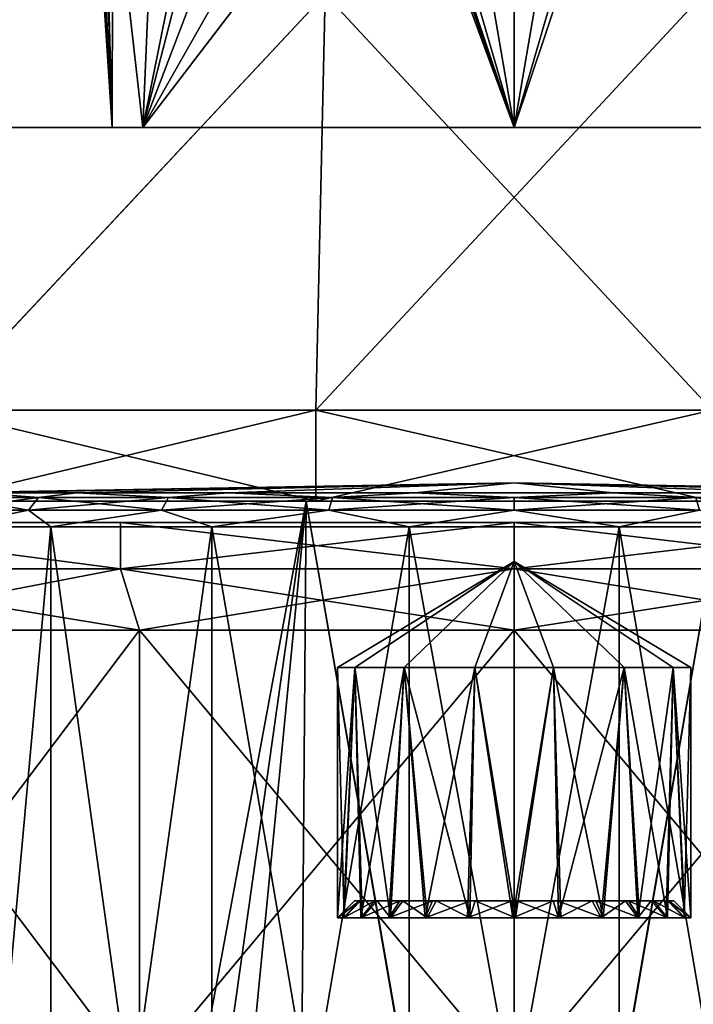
# Model space of a CAD drawing. Header units: millimetres. Extents: x -104 to 104, y -36 to 73.
# Tile 126 of 145: x -7 to 3, y 30 to 45. Entities that reach past the tile are written whole.
import ezdxf

# ---------------------------------------------------------------- set-up
doc = ezdxf.new("R2010")
doc.units = ezdxf.units.MM
doc.header["$LTSCALE"] = 33.374815
for name, color, linetype in [('269', 7, 'CONTINUOUS'), ('270', 7, 'CONTINUOUS'), ('271', 7, 'CONTINUOUS'), ('296', 7, 'CONTINUOUS'), ('297', 7, 'CONTINUOUS'), ('298', 7, 'CONTINUOUS'), ('299', 7, 'CONTINUOUS'), ('300', 7, 'CONTINUOUS'), ('301', 7, 'CONTINUOUS'), ('446', 7, 'CONTINUOUS'), ('447', 7, 'CONTINUOUS'), ('448', 7, 'CONTINUOUS'), ('449', 7, 'CONTINUOUS'), ('450', 7, 'CONTINUOUS'), ('451', 7, 'CONTINUOUS'), ('452', 7, 'CONTINUOUS'), ('470', 7, 'CONTINUOUS'), ('473', 7, 'CONTINUOUS'), ('601', 7, 'CONTINUOUS'), ('602', 7, 'CONTINUOUS'), ('603', 7, 'CONTINUOUS'), ('604', 7, 'CONTINUOUS'), ('605', 7, 'CONTINUOUS'), ('606', 7, 'CONTINUOUS'), ('607', 7, 'CONTINUOUS'), ('625', 7, 'CONTINUOUS'), ('626', 7, 'CONTINUOUS'), ('627', 7, 'CONTINUOUS'), ('628', 7, 'CONTINUOUS'), ('629', 7, 'CONTINUOUS'), ('630', 7, 'CONTINUOUS'), ('631', 7, 'CONTINUOUS')]:
    doc.layers.add(name, color=color, linetype=linetype)

msp = doc.modelspace()

# ---------------------------------------------------------------- linework, layer by layer
at = {"layer": '269', "color": 7, "linetype": 'CONTINUOUS', "true_color": 0xe6e6e6}
for points in [[(-6.335, 20.166, -64.831), (-9.317, 20.171, -63.662), (-8.932, 37.797, -63.843), (-6.335, 20.166, -64.831)], [(-3.059, 37.797, -65.567), (-6.335, 20.166, -64.831), (-8.932, 37.797, -63.843), (-3.059, 37.797, -65.567)], [(-4.779, 20.163, -65.248), (-6.335, 20.166, -64.831), (-3.059, 37.797, -65.567), (-4.779, 20.163, -65.248)], [(-3.201, 20.16, -65.546), (-4.779, 20.163, -65.248), (-3.059, 37.797, -65.567), (-3.201, 20.16, -65.546)], [(0, 20.155, -65.786), (-3.201, 20.16, -65.546), (-3.059, 37.797, -65.567), (0, 20.155, -65.786)], [(3.059, 37.797, -65.567), (0, 20.155, -65.786), (-3.059, 37.797, -65.567), (3.059, 37.797, -65.567)], [(3.201, 20.161, -65.546), (0, 20.155, -65.786), (3.059, 37.797, -65.567), (3.201, 20.161, -65.546)]]:
    msp.add_3dface(points, dxfattribs=at)
at = {"layer": '270', "color": 7, "linetype": 'CONTINUOUS', "true_color": 0xe6e6e6}
for points in [[(-3.059, 37.797, -65.567), (-8.932, 37.797, -63.843), (-8.516, 37.797, -62.933), (-3.059, 37.797, -65.567)], [(-8.932, 37.797, -24.729), (-3.059, 37.797, -23.005), (-8.516, 37.797, -25.639), (-8.932, 37.797, -24.729)], [(-2.917, 37.797, -64.577), (-3.059, 37.797, -65.567), (-8.516, 37.797, -62.933), (-2.917, 37.797, -64.577)], [(-8.516, 37.797, -25.639), (-3.059, 37.797, -23.005), (-2.917, 37.797, -23.995), (-8.516, 37.797, -25.639)], [(3.059, 37.797, -65.567), (-3.059, 37.797, -65.567), (2.917, 37.797, -64.577), (3.059, 37.797, -65.567)], [(2.917, 37.797, -64.577), (-3.059, 37.797, -65.567), (-2.917, 37.797, -64.577), (2.917, 37.797, -64.577)], [(-3.059, 37.797, -23.005), (3.059, 37.797, -23.005), (-2.917, 37.797, -23.995), (-3.059, 37.797, -23.005)], [(-2.917, 37.797, -23.995), (3.059, 37.797, -23.005), (2.917, 37.797, -23.995), (-2.917, 37.797, -23.995)]]:
    msp.add_3dface(points, dxfattribs=at)
at = {"layer": '271', "color": 7, "linetype": 'CONTINUOUS', "true_color": 0xe6e6e6}
for points in [[(-3.059, 37.797, -23.005), (-8.932, 37.797, -24.729), (-5.563, 20.071, -23.518), (-3.059, 37.797, -23.005)], [(-5.563, 20.071, -23.518), (-8.932, 37.797, -24.729), (-8.222, 20.081, -24.42), (-5.563, 20.071, -23.518)], [(0, 20.063, -22.786), (-3.059, 37.797, -23.005), (-5.563, 20.071, -23.518), (0, 20.063, -22.786)], [(3.059, 37.797, -23.005), (-3.059, 37.797, -23.005), (0, 20.063, -22.786), (3.059, 37.797, -23.005)], [(3.059, 37.797, -23.005), (0, 20.063, -22.786), (5.562, 20.071, -23.518), (3.059, 37.797, -23.005)]]:
    msp.add_3dface(points, dxfattribs=at)
at = {"layer": '296', "color": 7, "linetype": 'CONTINUOUS', "true_color": 0xe6e6e6}
for points in [[(5.794, 37.479, -62.118), (0, 37.479, -63.036), (5.794, 36.797, -62.118), (5.794, 37.479, -62.118)], [(5.794, 36.797, -62.118), (0, 37.479, -63.036), (0, 36.797, -63.036), (5.794, 36.797, -62.118)], [(0, 37.479, -25.536), (5.794, 37.479, -26.454), (0, 36.797, -25.536), (0, 37.479, -25.536)], [(0, 36.797, -25.536), (5.794, 37.479, -26.454), (5.794, 36.797, -26.454), (0, 36.797, -25.536)]]:
    msp.add_3dface(points, dxfattribs=at)
at = {"layer": '297', "color": 7, "linetype": 'CONTINUOUS', "true_color": 0xe6e6e6}
for points in [[(-11.021, 37.479, -29.117), (-5.794, 37.479, -26.454), (-5.794, 36.797, -26.454), (-11.021, 37.479, -29.117)], [(-11.021, 36.797, -29.117), (-11.021, 37.479, -29.117), (-5.794, 36.797, -26.454), (-11.021, 36.797, -29.117)], [(-5.794, 37.479, -62.118), (-11.021, 37.479, -59.455), (-5.794, 36.797, -62.118), (-5.794, 37.479, -62.118)], [(-5.794, 36.797, -62.118), (-11.021, 37.479, -59.455), (-11.021, 36.797, -59.455), (-5.794, 36.797, -62.118)], [(0, 36.797, -63.036), (0, 37.479, -63.036), (-5.794, 37.479, -62.118), (0, 36.797, -63.036)], [(0, 37.479, -25.536), (0, 36.797, -25.536), (-5.794, 36.797, -26.454), (0, 37.479, -25.536)], [(-5.794, 37.479, -26.454), (0, 37.479, -25.536), (-5.794, 36.797, -26.454), (-5.794, 37.479, -26.454)], [(0, 36.797, -63.036), (-5.794, 37.479, -62.118), (-5.794, 36.797, -62.118), (0, 36.797, -63.036)]]:
    msp.add_3dface(points, dxfattribs=at)
at = {"layer": '298', "color": 7, "linetype": 'CONTINUOUS', "true_color": 0xe6e6e6}
for points in [[(-5.794, 36.797, -62.118), (-11.021, 36.797, -59.455), (-5.516, 35.897, -61.262), (-5.794, 36.797, -62.118)], [(-5.516, 35.897, -61.262), (-11.021, 36.797, -59.455), (-10.492, 35.897, -58.727), (-5.516, 35.897, -61.262)], [(-11.021, 36.797, -29.117), (-5.794, 36.797, -26.454), (-10.492, 35.897, -29.845), (-11.021, 36.797, -29.117)], [(-10.492, 35.897, -29.845), (-5.794, 36.797, -26.454), (-5.516, 35.897, -27.31), (-10.492, 35.897, -29.845)], [(-5.794, 36.797, -26.454), (0, 36.797, -25.536), (-5.516, 35.897, -27.31), (-5.794, 36.797, -26.454)], [(0, 36.797, -63.036), (-5.794, 36.797, -62.118), (0, 35.897, -62.136), (0, 36.797, -63.036)], [(0, 35.897, -62.136), (-5.794, 36.797, -62.118), (-5.516, 35.897, -61.262), (0, 35.897, -62.136)], [(-5.516, 35.897, -27.31), (0, 36.797, -25.536), (0, 35.897, -26.436), (-5.516, 35.897, -27.31)]]:
    msp.add_3dface(points, dxfattribs=at)
at = {"layer": '299', "color": 7, "linetype": 'CONTINUOUS', "true_color": 0xe6e6e6}
for points in [[(0, 36.797, -25.536), (5.794, 36.797, -26.454), (0, 35.897, -26.436), (0, 36.797, -25.536)], [(0, 35.897, -26.436), (5.794, 36.797, -26.454), (5.516, 35.897, -27.31), (0, 35.897, -26.436)], [(5.794, 36.797, -62.118), (0, 36.797, -63.036), (5.516, 35.897, -61.262), (5.794, 36.797, -62.118)], [(0, 36.797, -63.036), (0, 35.897, -62.136), (5.516, 35.897, -61.262), (0, 36.797, -63.036)]]:
    msp.add_3dface(points, dxfattribs=at)
at = {"layer": '300', "color": 7, "linetype": 'CONTINUOUS', "true_color": 0xe6e6e6}
for points in [[(5.516, 35.897, -61.262), (0, 35.897, -62.136), (5.516, 29.297, -61.262), (5.516, 35.897, -61.262)], [(5.516, 29.297, -61.262), (0, 35.897, -62.136), (0, 29.297, -62.136), (5.516, 29.297, -61.262)], [(0, 35.897, -26.436), (5.516, 35.897, -27.31), (0, 29.297, -26.436), (0, 35.897, -26.436)], [(0, 29.297, -26.436), (5.516, 35.897, -27.31), (5.516, 29.297, -27.31), (0, 29.297, -26.436)]]:
    msp.add_3dface(points, dxfattribs=at)
at = {"layer": '301', "color": 7, "linetype": 'CONTINUOUS', "true_color": 0xe6e6e6}
for points in [[(-5.516, 35.897, -61.262), (-10.492, 35.897, -58.727), (-5.516, 29.297, -61.262), (-5.516, 35.897, -61.262)], [(-5.516, 29.297, -61.262), (-10.492, 35.897, -58.727), (-10.492, 29.297, -58.727), (-5.516, 29.297, -61.262)], [(-10.492, 35.897, -29.845), (-5.516, 35.897, -27.31), (-10.492, 29.297, -29.845), (-10.492, 35.897, -29.845)], [(-10.492, 29.297, -29.845), (-5.516, 35.897, -27.31), (-5.516, 29.297, -27.31), (-10.492, 29.297, -29.845)], [(0, 35.897, -62.136), (-5.516, 35.897, -61.262), (0, 29.297, -62.136), (0, 35.897, -62.136)], [(0, 29.297, -62.136), (-5.516, 35.897, -61.262), (-5.516, 29.297, -61.262), (0, 29.297, -62.136)], [(-5.516, 35.897, -27.31), (0, 35.897, -26.436), (-5.516, 29.297, -27.31), (-5.516, 35.897, -27.31)], [(0, 35.897, -26.436), (0, 29.297, -26.436), (-5.516, 29.297, -27.31), (0, 35.897, -26.436)]]:
    msp.add_3dface(points, dxfattribs=at)
at = {"layer": '446', "color": 7, "linetype": 'CONTINUOUS', "true_color": 0xe6e6e6}
for points in [[(-8.117, 45.261, -62.06), (-2.781, 45.261, -63.626), (-8.516, 39.137, -62.934), (-8.117, 45.261, -62.06)], [(-8.516, 39.137, -62.934), (-2.781, 45.261, -63.626), (-2.917, 39.137, -64.577), (-8.516, 39.137, -62.934)], [(-2.781, 45.261, -63.626), (2.781, 45.261, -63.626), (-2.917, 39.137, -64.577), (-2.781, 45.261, -63.626)], [(-2.917, 39.137, -64.577), (2.781, 45.261, -63.626), (2.917, 39.137, -64.577), (-2.917, 39.137, -64.577)]]:
    msp.add_3dface(points, dxfattribs=at)
at = {"layer": '447', "color": 7, "linetype": 'CONTINUOUS', "true_color": 0xe6e6e6}
for points in [[(-2.78, 45.261, -24.945), (-8.117, 45.261, -26.512), (-8.515, 39.137, -25.638), (-2.78, 45.261, -24.945)], [(-2.917, 39.137, -23.994), (-2.78, 45.261, -24.945), (-8.515, 39.137, -25.638), (-2.917, 39.137, -23.994)], [(2.917, 39.137, -23.995), (-2.78, 45.261, -24.945), (-2.917, 39.137, -23.994), (2.917, 39.137, -23.995)], [(2.781, 45.261, -24.945), (-2.78, 45.261, -24.945), (2.917, 39.137, -23.995), (2.781, 45.261, -24.945)]]:
    msp.add_3dface(points, dxfattribs=at)
at = {"layer": '448', "color": 7, "linetype": 'CONTINUOUS', "true_color": 0xe6e6e6}
for points in [[(-8.516, 37.797, -25.639), (-2.917, 37.797, -23.995), (-8.515, 39.137, -25.638), (-8.516, 37.797, -25.639)], [(-2.917, 37.797, -23.995), (-2.917, 39.137, -23.994), (-8.515, 39.137, -25.638), (-2.917, 37.797, -23.995)], [(-2.917, 37.797, -23.995), (2.917, 37.797, -23.995), (-2.917, 39.137, -23.994), (-2.917, 37.797, -23.995)], [(2.917, 37.797, -23.995), (2.917, 39.137, -23.995), (-2.917, 39.137, -23.994), (2.917, 37.797, -23.995)]]:
    msp.add_3dface(points, dxfattribs=at)
at = {"layer": '449', "color": 7, "linetype": 'CONTINUOUS', "true_color": 0xe6e6e6}
for points in [[(-2.917, 37.797, -64.577), (-8.516, 37.797, -62.933), (-2.917, 39.137, -64.577), (-2.917, 37.797, -64.577)], [(-8.516, 37.797, -62.933), (-8.516, 39.137, -62.934), (-2.917, 39.137, -64.577), (-8.516, 37.797, -62.933)], [(2.917, 37.797, -64.577), (-2.917, 37.797, -64.577), (2.917, 39.137, -64.577), (2.917, 37.797, -64.577)], [(-2.917, 37.797, -64.577), (-2.917, 39.137, -64.577), (2.917, 39.137, -64.577), (-2.917, 37.797, -64.577)]]:
    msp.add_3dface(points, dxfattribs=at)
at = {"layer": '450', "color": 7, "linetype": 'CONTINUOUS', "true_color": 0xe6e6e6}
for points in [[(2.366, 51.425, -23.923), (3.094, 52.513, -24.021), (0, 43.297, -23.786), (2.366, 51.425, -23.923)], [(0, 43.297, -23.786), (3.094, 52.513, -24.021), (5.466, 43.297, -24.528), (0, 43.297, -23.786)], [(1.267, 50.695, -23.825), (2.366, 51.425, -23.923), (0, 43.297, -23.786), (1.267, 50.695, -23.825)], [(0, 50.447, -23.786), (1.267, 50.695, -23.825), (0, 43.297, -23.786), (0, 50.447, -23.786)]]:
    msp.add_3dface(points, dxfattribs=at)
at = {"layer": '451', "color": 7, "linetype": 'CONTINUOUS', "true_color": 0xe6e6e6}
for points in [[(-11.413, 43.297, -25.186), (-10.538, 43.297, -26.702), (-5.919, 43.297, -22.838), (-11.413, 43.297, -25.186)], [(-10.538, 43.297, -26.702), (-5.466, 43.297, -24.528), (-5.919, 43.297, -22.838), (-10.538, 43.297, -26.702)], [(0, 43.297, -23.786), (0, 43.297, -22.036), (-5.919, 43.297, -22.838), (0, 43.297, -23.786)], [(-5.466, 43.297, -24.528), (0, 43.297, -23.786), (-5.919, 43.297, -22.838), (-5.466, 43.297, -24.528)], [(0, 43.297, -23.786), (5.466, 43.297, -24.528), (0, 43.297, -22.036), (0, 43.297, -23.786)], [(0, 43.297, -22.036), (5.466, 43.297, -24.528), (5.919, 43.297, -22.838), (0, 43.297, -22.036)]]:
    msp.add_3dface(points, dxfattribs=at)
at = {"layer": '452', "color": 7, "linetype": 'CONTINUOUS', "true_color": 0xe6e6e6}
for points in [[(2.367, 51.425, -22.162), (5.919, 43.297, -22.838), (3.094, 52.512, -22.252), (2.367, 51.425, -22.162)], [(1.268, 50.696, -22.072), (5.919, 43.297, -22.838), (2.367, 51.425, -22.162), (1.268, 50.696, -22.072)], [(0, 50.447, -22.036), (5.919, 43.297, -22.838), (1.268, 50.696, -22.072), (0, 50.447, -22.036)], [(0, 43.297, -22.036), (5.919, 43.297, -22.838), (0, 50.447, -22.036), (0, 43.297, -22.036)]]:
    msp.add_3dface(points, dxfattribs=at)
at = {"layer": '470', "color": 7, "linetype": 'CONTINUOUS', "true_color": 0xe6e6e6}
for points in [[(-12.639, 71.997, -25.974), (-11.413, 43.297, -25.186), (-7.046, 60.597, -23.181), (-12.639, 71.997, -25.974)], [(-11.413, 43.297, -25.186), (-5.919, 43.297, -22.838), (-7.046, 60.597, -23.181), (-11.413, 43.297, -25.186)], [(-7.046, 60.597, -23.181), (-5.919, 43.297, -22.838), (-6.962, 60.105, -23.153), (-7.046, 60.597, -23.181)], [(-6.962, 60.105, -23.153), (-5.919, 43.297, -22.838), (-6.896, 59.961, -23.132), (-6.962, 60.105, -23.153)], [(-6.896, 59.961, -23.132), (-5.919, 43.297, -22.838), (-6.727, 59.724, -23.077), (-6.896, 59.961, -23.132)], [(-6.727, 59.724, -23.077), (-5.919, 43.297, -22.838), (-6.421, 59.476, -22.983), (-6.727, 59.724, -23.077)], [(-6.421, 59.476, -22.983), (-5.919, 43.297, -22.838), (-6.351, 59.435, -22.962), (-6.421, 59.476, -22.983)], [(-6.351, 59.435, -22.962), (-5.919, 43.297, -22.838), (-5.883, 59.239, -22.828), (-6.351, 59.435, -22.962)], [(-5.919, 43.297, -22.838), (0, 43.297, -22.036), (-5.883, 59.239, -22.828), (-5.919, 43.297, -22.838)], [(-5.883, 59.239, -22.828), (0, 43.297, -22.036), (-5.581, 59.159, -22.747), (-5.883, 59.239, -22.828)], [(-5.581, 59.159, -22.747), (0, 43.297, -22.036), (-5.336, 59.111, -22.685), (-5.581, 59.159, -22.747)], [(-5.336, 59.111, -22.685), (0, 43.297, -22.036), (-3.094, 52.513, -22.252), (-5.336, 59.111, -22.685)], [(-3.094, 52.513, -22.252), (0, 43.297, -22.036), (-2.367, 51.426, -22.162), (-3.094, 52.513, -22.252)], [(-2.367, 51.426, -22.162), (0, 43.297, -22.036), (-1.269, 50.696, -22.072), (-2.367, 51.426, -22.162)], [(0, 43.297, -22.036), (0, 50.447, -22.036), (-1.269, 50.696, -22.072), (0, 43.297, -22.036)]]:
    msp.add_3dface(points, dxfattribs=at)
at = {"layer": '473', "color": 7, "linetype": 'CONTINUOUS', "true_color": 0xe6e6e6}
for points in [[(-5.466, 43.297, -24.528), (-10.538, 43.297, -26.702), (-8.465, 69.797, -25.615), (-5.466, 43.297, -24.528)], [(-4.331, 69.797, -24.249), (-5.466, 43.297, -24.528), (-8.465, 69.797, -25.615), (-4.331, 69.797, -24.249)], [(-3.35, 53.797, -24.061), (-5.466, 43.297, -24.528), (-4.331, 69.797, -24.249), (-3.35, 53.797, -24.061)], [(-3.094, 52.513, -24.021), (-5.466, 43.297, -24.528), (-3.35, 53.797, -24.061), (-3.094, 52.513, -24.021)], [(-2.367, 51.426, -23.923), (-5.466, 43.297, -24.528), (-3.094, 52.513, -24.021), (-2.367, 51.426, -23.923)], [(-1.268, 50.696, -23.825), (-5.466, 43.297, -24.528), (-2.367, 51.426, -23.923), (-1.268, 50.696, -23.825)], [(0, 50.447, -23.786), (-5.466, 43.297, -24.528), (-1.268, 50.696, -23.825), (0, 50.447, -23.786)], [(0, 50.447, -23.786), (0, 43.297, -23.786), (-5.466, 43.297, -24.528), (0, 50.447, -23.786)]]:
    msp.add_3dface(points, dxfattribs=at)
at = {"layer": '601', "color": 7, "linetype": 'CONTINUOUS', "true_color": 0xe6e6e6}
for points in [[(-8.363, 20.408, 6.758), (-6.818, 20.408, 9.435), (-8.363, 37.416, 6.758), (-8.363, 20.408, 6.758)], [(-8.363, 37.416, 6.758), (-6.818, 20.408, 9.435), (-6.818, 37.416, 9.435), (-8.363, 37.416, 6.758)], [(-6.818, 20.408, 9.435), (-4.45, 20.408, 11.422), (-6.818, 37.416, 9.435), (-6.818, 20.408, 9.435)], [(-6.818, 37.416, 9.435), (-4.45, 20.408, 11.422), (-4.45, 37.416, 11.422), (-6.818, 37.416, 9.435)], [(-4.45, 20.408, 11.422), (-1.545, 20.408, 12.479), (-4.45, 37.416, 11.422), (-4.45, 20.408, 11.422)], [(-4.45, 37.416, 11.422), (-1.545, 20.408, 12.479), (-1.545, 37.416, 12.479), (-4.45, 37.416, 11.422)], [(-1.545, 20.408, 12.479), (1.546, 20.408, 12.479), (-1.545, 37.416, 12.479), (-1.545, 20.408, 12.479)], [(-1.545, 37.416, 12.479), (1.546, 20.408, 12.479), (1.546, 37.416, 12.479), (-1.545, 37.416, 12.479)], [(1.546, 20.408, 12.479), (4.45, 20.408, 11.422), (1.546, 37.416, 12.479), (1.546, 20.408, 12.479)], [(1.546, 37.416, 12.479), (4.45, 20.408, 11.422), (4.45, 37.416, 11.422), (1.546, 37.416, 12.479)]]:
    msp.add_3dface(points, dxfattribs=at)
at = {"layer": '602', "color": 7, "linetype": 'CONTINUOUS', "true_color": 0xe6e6e6}
for points in [[(-6.818, 20.408, -2.007), (-8.363, 20.408, 0.67), (-6.818, 37.416, -2.007), (-6.818, 20.408, -2.007)], [(-6.818, 37.416, -2.007), (-8.363, 20.408, 0.67), (-8.363, 37.416, 0.67), (-6.818, 37.416, -2.007)], [(-4.45, 20.408, -3.993), (-6.818, 20.408, -2.007), (-4.45, 37.416, -3.993), (-4.45, 20.408, -3.993)], [(-4.45, 37.416, -3.993), (-6.818, 20.408, -2.007), (-6.818, 37.416, -2.007), (-4.45, 37.416, -3.993)], [(-1.546, 20.408, -5.051), (-4.45, 20.408, -3.993), (-1.546, 37.416, -5.051), (-1.546, 20.408, -5.051)], [(-1.546, 37.416, -5.051), (-4.45, 20.408, -3.993), (-4.45, 37.416, -3.993), (-1.546, 37.416, -5.051)], [(1.545, 20.408, -5.051), (-1.546, 20.408, -5.051), (1.545, 37.416, -5.051), (1.545, 20.408, -5.051)], [(1.545, 37.416, -5.051), (-1.546, 20.408, -5.051), (-1.546, 37.416, -5.051), (1.545, 37.416, -5.051)], [(4.45, 20.408, -3.994), (1.545, 20.408, -5.051), (4.45, 37.416, -3.994), (4.45, 20.408, -3.994)], [(4.45, 37.416, -3.994), (1.545, 20.408, -5.051), (1.545, 37.416, -5.051), (4.45, 37.416, -3.994)]]:
    msp.add_3dface(points, dxfattribs=at)
at = {"layer": '603', "color": 7, "linetype": 'CONTINUOUS', "true_color": 0xe6e6e6}
for points in [[(-7.002, 37.847, -1.373), (-8.402, 37.664, 0.984), (-8.231, 37.847, 1.04), (-7.002, 37.847, -1.373)], [(-7.147, 37.664, -1.479), (-8.402, 37.664, 0.984), (-7.002, 37.847, -1.373), (-7.147, 37.664, -1.479)], [(-7.002, 37.847, -1.373), (-8.231, 37.847, 1.04), (-7.902, 37.916, 0.838), (-7.002, 37.847, -1.373)], [(-6.441, 37.916, -1.691), (-7.002, 37.847, -1.373), (-7.902, 37.916, 0.838), (-6.441, 37.916, -1.691)], [(-5.193, 37.664, -3.433), (-7.147, 37.664, -1.479), (-5.087, 37.847, -3.288), (-5.193, 37.664, -3.433)], [(-5.087, 37.847, -3.288), (-7.147, 37.664, -1.479), (-7.002, 37.847, -1.373), (-5.087, 37.847, -3.288)], [(-5.087, 37.847, -3.288), (-7.002, 37.847, -1.373), (-6.441, 37.916, -1.691), (-5.087, 37.847, -3.288)], [(-4.204, 37.916, -3.568), (-5.087, 37.847, -3.288), (-6.441, 37.916, -1.691), (-4.204, 37.916, -3.568)], [(-2.674, 37.847, -4.517), (-5.193, 37.664, -3.433), (-5.087, 37.847, -3.288), (-2.674, 37.847, -4.517)], [(-2.73, 37.664, -4.688), (-5.193, 37.664, -3.433), (-2.674, 37.847, -4.517), (-2.73, 37.664, -4.688)], [(-2.674, 37.847, -4.517), (-5.087, 37.847, -3.288), (-4.204, 37.916, -3.568), (-2.674, 37.847, -4.517)], [(-1.46, 37.916, -4.567), (-2.674, 37.847, -4.517), (-4.204, 37.916, -3.568), (-1.46, 37.916, -4.567)], [(0, 37.664, -5.12), (-2.73, 37.664, -4.688), (0, 37.847, -4.941), (0, 37.664, -5.12)], [(0, 37.847, -4.941), (-2.73, 37.664, -4.688), (-2.674, 37.847, -4.517), (0, 37.847, -4.941)], [(0, 37.847, -4.941), (-2.674, 37.847, -4.517), (-1.46, 37.916, -4.567), (0, 37.847, -4.941)], [(1.46, 37.916, -4.567), (0, 37.847, -4.941), (-1.46, 37.916, -4.567), (1.46, 37.916, -4.567)], [(2.674, 37.847, -4.517), (0, 37.847, -4.941), (1.46, 37.916, -4.567), (2.674, 37.847, -4.517)], [(2.674, 37.847, -4.517), (0, 37.664, -5.12), (0, 37.847, -4.941), (2.674, 37.847, -4.517)], [(2.73, 37.664, -4.688), (0, 37.664, -5.12), (2.674, 37.847, -4.517), (2.73, 37.664, -4.688)], [(4.204, 37.916, -3.568), (2.674, 37.847, -4.517), (1.46, 37.916, -4.567), (4.204, 37.916, -3.568)], [(-7.147, 37.664, -1.479), (-8.363, 37.416, 0.67), (-8.402, 37.664, 0.984), (-7.147, 37.664, -1.479)], [(-6.818, 37.416, -2.007), (-8.363, 37.416, 0.67), (-7.147, 37.664, -1.479), (-6.818, 37.416, -2.007)], [(-5.193, 37.664, -3.433), (-6.818, 37.416, -2.007), (-7.147, 37.664, -1.479), (-5.193, 37.664, -3.433)], [(-4.45, 37.416, -3.993), (-6.818, 37.416, -2.007), (-5.193, 37.664, -3.433), (-4.45, 37.416, -3.993)], [(-2.73, 37.664, -4.688), (-4.45, 37.416, -3.993), (-5.193, 37.664, -3.433), (-2.73, 37.664, -4.688)], [(-1.546, 37.416, -5.051), (-4.45, 37.416, -3.993), (-2.73, 37.664, -4.688), (-1.546, 37.416, -5.051)], [(0, 37.664, -5.12), (-1.546, 37.416, -5.051), (-2.73, 37.664, -4.688), (0, 37.664, -5.12)], [(1.545, 37.416, -5.051), (-1.546, 37.416, -5.051), (0, 37.664, -5.12), (1.545, 37.416, -5.051)], [(2.73, 37.664, -4.688), (1.545, 37.416, -5.051), (0, 37.664, -5.12), (2.73, 37.664, -4.688)], [(4.45, 37.416, -3.994), (1.545, 37.416, -5.051), (2.73, 37.664, -4.688), (4.45, 37.416, -3.994)]]:
    msp.add_3dface(points, dxfattribs=at)
at = {"layer": '604', "color": 7, "linetype": 'CONTINUOUS', "true_color": 0xe6e6e6}
for points in [[(-8.402, 37.664, 6.444), (-7.147, 37.664, 8.907), (-8.231, 37.847, 6.389), (-8.402, 37.664, 6.444)], [(-8.231, 37.847, 6.389), (-7.002, 37.847, 8.801), (-7.902, 37.916, 6.59), (-8.231, 37.847, 6.389)], [(-8.231, 37.847, 6.389), (-7.147, 37.664, 8.907), (-7.002, 37.847, 8.801), (-8.231, 37.847, 6.389)], [(-7.902, 37.916, 6.59), (-7.002, 37.847, 8.801), (-6.441, 37.916, 9.119), (-7.902, 37.916, 6.59)], [(-7.147, 37.664, 8.907), (-5.193, 37.664, 10.861), (-7.002, 37.847, 8.801), (-7.147, 37.664, 8.907)], [(-7.002, 37.847, 8.801), (-5.087, 37.847, 10.716), (-6.441, 37.916, 9.119), (-7.002, 37.847, 8.801)], [(-7.002, 37.847, 8.801), (-5.193, 37.664, 10.861), (-5.087, 37.847, 10.716), (-7.002, 37.847, 8.801)], [(-6.441, 37.916, 9.119), (-5.087, 37.847, 10.716), (-4.204, 37.916, 10.996), (-6.441, 37.916, 9.119)], [(-5.193, 37.664, 10.861), (-2.73, 37.664, 12.116), (-5.087, 37.847, 10.716), (-5.193, 37.664, 10.861)], [(-5.087, 37.847, 10.716), (-2.674, 37.847, 11.945), (-4.204, 37.916, 10.996), (-5.087, 37.847, 10.716)], [(-5.087, 37.847, 10.716), (-2.73, 37.664, 12.116), (-2.674, 37.847, 11.945), (-5.087, 37.847, 10.716)], [(-4.204, 37.916, 10.996), (-2.674, 37.847, 11.945), (-1.46, 37.916, 11.995), (-4.204, 37.916, 10.996)], [(-2.73, 37.664, 12.116), (0, 37.664, 12.549), (-2.674, 37.847, 11.945), (-2.73, 37.664, 12.116)], [(-2.674, 37.847, 11.945), (0, 37.847, 12.369), (-1.46, 37.916, 11.995), (-2.674, 37.847, 11.945)], [(-2.674, 37.847, 11.945), (0, 37.664, 12.549), (0, 37.847, 12.369), (-2.674, 37.847, 11.945)], [(-1.46, 37.916, 11.995), (0, 37.847, 12.369), (1.46, 37.916, 11.995), (-1.46, 37.916, 11.995)], [(0, 37.847, 12.369), (2.674, 37.847, 11.945), (1.46, 37.916, 11.995), (0, 37.847, 12.369)], [(0, 37.847, 12.369), (2.73, 37.664, 12.116), (2.674, 37.847, 11.945), (0, 37.847, 12.369)], [(0, 37.664, 12.549), (2.73, 37.664, 12.116), (0, 37.847, 12.369), (0, 37.664, 12.549)], [(1.46, 37.916, 11.995), (2.674, 37.847, 11.945), (4.204, 37.916, 10.996), (1.46, 37.916, 11.995)], [(-8.402, 37.664, 6.444), (-8.363, 37.416, 6.758), (-7.147, 37.664, 8.907), (-8.402, 37.664, 6.444)], [(-8.363, 37.416, 6.758), (-6.818, 37.416, 9.435), (-7.147, 37.664, 8.907), (-8.363, 37.416, 6.758)], [(-7.147, 37.664, 8.907), (-6.818, 37.416, 9.435), (-5.193, 37.664, 10.861), (-7.147, 37.664, 8.907)], [(-6.818, 37.416, 9.435), (-4.45, 37.416, 11.422), (-5.193, 37.664, 10.861), (-6.818, 37.416, 9.435)], [(-5.193, 37.664, 10.861), (-4.45, 37.416, 11.422), (-2.73, 37.664, 12.116), (-5.193, 37.664, 10.861)], [(-4.45, 37.416, 11.422), (-1.545, 37.416, 12.479), (-2.73, 37.664, 12.116), (-4.45, 37.416, 11.422)], [(-2.73, 37.664, 12.116), (-1.545, 37.416, 12.479), (0, 37.664, 12.549), (-2.73, 37.664, 12.116)], [(-1.545, 37.416, 12.479), (1.546, 37.416, 12.479), (0, 37.664, 12.549), (-1.545, 37.416, 12.479)], [(0, 37.664, 12.549), (1.546, 37.416, 12.479), (2.73, 37.664, 12.116), (0, 37.664, 12.549)], [(1.546, 37.416, 12.479), (4.45, 37.416, 11.422), (2.73, 37.664, 12.116), (1.546, 37.416, 12.479)]]:
    msp.add_3dface(points, dxfattribs=at)
at = {"layer": '605', "color": 7, "linetype": 'CONTINUOUS', "true_color": 0xe6e6e6}
for points in [[(-8.409, 37.916, 3.714), (-7.902, 37.916, 6.59), (0, 38.063, 3.714), (-8.409, 37.916, 3.714)], [(-7.902, 37.916, 6.59), (-6.441, 37.916, 9.119), (0, 38.063, 3.714), (-7.902, 37.916, 6.59)], [(-6.441, 37.916, 9.119), (-4.204, 37.916, 10.996), (0, 38.063, 3.714), (-6.441, 37.916, 9.119)], [(-4.204, 37.916, 10.996), (-1.46, 37.916, 11.995), (0, 38.063, 3.714), (-4.204, 37.916, 10.996)], [(-1.46, 37.916, 11.995), (1.46, 37.916, 11.995), (0, 38.063, 3.714), (-1.46, 37.916, 11.995)], [(6.441, 37.916, 9.119), (7.902, 37.916, 6.59), (0, 38.063, 3.714), (6.441, 37.916, 9.119)], [(1.46, 37.916, 11.995), (4.204, 37.916, 10.996), (0, 38.063, 3.714), (1.46, 37.916, 11.995)], [(4.204, 37.916, 10.996), (6.441, 37.916, 9.119), (0, 38.063, 3.714), (4.204, 37.916, 10.996)], [(7.902, 37.916, 6.59), (8.409, 37.916, 3.714), (0, 38.063, 3.714), (7.902, 37.916, 6.59)]]:
    msp.add_3dface(points, dxfattribs=at)
at = {"layer": '606', "color": 7, "linetype": 'CONTINUOUS', "true_color": 0xe6e6e6}
for points in [[(-7.902, 37.916, 0.838), (-8.409, 37.916, 3.714), (0, 38.063, 3.714), (-7.902, 37.916, 0.838)], [(-6.441, 37.916, -1.691), (-7.902, 37.916, 0.838), (0, 38.063, 3.714), (-6.441, 37.916, -1.691)], [(-4.204, 37.916, -3.568), (-6.441, 37.916, -1.691), (0, 38.063, 3.714), (-4.204, 37.916, -3.568)], [(-1.46, 37.916, -4.567), (-4.204, 37.916, -3.568), (0, 38.063, 3.714), (-1.46, 37.916, -4.567)], [(1.46, 37.916, -4.567), (-1.46, 37.916, -4.567), (0, 38.063, 3.714), (1.46, 37.916, -4.567)], [(4.204, 37.916, -3.568), (1.46, 37.916, -4.567), (0, 38.063, 3.714), (4.204, 37.916, -3.568)], [(6.441, 37.916, -1.691), (4.204, 37.916, -3.568), (0, 38.063, 3.714), (6.441, 37.916, -1.691)], [(7.902, 37.916, 0.838), (6.441, 37.916, -1.691), (0, 38.063, 3.714), (7.902, 37.916, 0.838)], [(8.409, 37.916, 3.714), (7.902, 37.916, 0.838), (0, 38.063, 3.714), (8.409, 37.916, 3.714)]]:
    msp.add_3dface(points, dxfattribs=at)
at = {"layer": '607', "linetype": 'CONTINUOUS'}
for points in [[(-5.794, 37.479, -26.454), (-11.021, 37.479, -29.117), (-5.794, 37.479, -62.118), (-5.794, 37.479, -26.454)], [(-11.021, 37.479, -29.117), (-11.021, 37.479, -59.455), (-5.794, 37.479, -62.118), (-11.021, 37.479, -29.117)], [(0, 37.479, -63.036), (0, 37.479, -25.536), (-5.794, 37.479, -26.454), (0, 37.479, -63.036)], [(0, 37.479, -63.036), (-5.794, 37.479, -26.454), (-5.794, 37.479, -62.118), (0, 37.479, -63.036)], [(0, 37.479, -63.036), (5.794, 37.479, -62.118), (0, 37.479, -25.536), (0, 37.479, -63.036)], [(5.794, 37.479, -62.118), (5.794, 37.479, -26.454), (0, 37.479, -25.536), (5.794, 37.479, -62.118)]]:
    msp.add_3dface(points, dxfattribs=at)
at = {"layer": '625', "color": 7, "linetype": 'CONTINUOUS', "true_color": 0xe6e6e6}
for points in [[(-2.261, 31.908, 3.074), (-2.35, 31.908, 3.681), (-2.278, 31.908, 4.29), (-2.261, 31.908, 3.074)], [(-2.051, 31.908, 4.861), (-2.261, 31.908, 3.074), (-2.278, 31.908, 4.29), (-2.051, 31.908, 4.861)], [(-2.018, 31.908, 2.51), (-2.261, 31.908, 3.074), (-2.051, 31.908, 4.861), (-2.018, 31.908, 2.51)], [(-1.638, 31.908, 2.029), (-2.018, 31.908, 2.51), (-2.051, 31.908, 4.861), (-1.638, 31.908, 2.029)], [(-1.685, 31.908, 5.352), (-1.638, 31.908, 2.029), (-2.051, 31.908, 4.861), (-1.685, 31.908, 5.352)], [(-1.147, 31.908, 1.663), (-1.638, 31.908, 2.029), (-1.685, 31.908, 5.352), (-1.147, 31.908, 1.663)], [(-1.204, 31.908, 5.732), (-1.147, 31.908, 1.663), (-1.685, 31.908, 5.352), (-1.204, 31.908, 5.732)], [(-0.576, 31.908, 1.436), (-1.147, 31.908, 1.663), (-1.204, 31.908, 5.732), (-0.576, 31.908, 1.436)], [(-0.64, 31.908, 5.975), (-0.576, 31.908, 1.436), (-1.204, 31.908, 5.732), (-0.64, 31.908, 5.975)], [(0.033, 31.908, 1.364), (-0.576, 31.908, 1.436), (-0.64, 31.908, 5.975), (0.033, 31.908, 1.364)], [(-0.033, 31.908, 6.064), (0.033, 31.908, 1.364), (-0.64, 31.908, 5.975), (-0.033, 31.908, 6.064)], [(0.64, 31.908, 1.453), (0.033, 31.908, 1.364), (-0.033, 31.908, 6.064), (0.64, 31.908, 1.453)], [(0.576, 31.908, 5.992), (0.64, 31.908, 1.453), (-0.033, 31.908, 6.064), (0.576, 31.908, 5.992)], [(1.204, 31.908, 1.696), (0.64, 31.908, 1.453), (0.576, 31.908, 5.992), (1.204, 31.908, 1.696)], [(1.147, 31.908, 5.765), (1.204, 31.908, 1.696), (0.576, 31.908, 5.992), (1.147, 31.908, 5.765)], [(1.685, 31.908, 2.076), (1.204, 31.908, 1.696), (1.147, 31.908, 5.765), (1.685, 31.908, 2.076)], [(1.638, 31.908, 5.399), (1.685, 31.908, 2.076), (1.147, 31.908, 5.765), (1.638, 31.908, 5.399)], [(2.051, 31.908, 2.567), (1.685, 31.908, 2.076), (1.638, 31.908, 5.399), (2.051, 31.908, 2.567)], [(2.018, 31.908, 4.918), (2.051, 31.908, 2.567), (1.638, 31.908, 5.399), (2.018, 31.908, 4.918)], [(2.261, 31.908, 4.354), (2.051, 31.908, 2.567), (2.018, 31.908, 4.918), (2.261, 31.908, 4.354)], [(2.278, 31.908, 3.138), (2.051, 31.908, 2.567), (2.261, 31.908, 4.354), (2.278, 31.908, 3.138)], [(2.35, 31.908, 3.747), (2.278, 31.908, 3.138), (2.261, 31.908, 4.354), (2.35, 31.908, 3.747)]]:
    msp.add_3dface(points, dxfattribs=at)
at = {"layer": '626', "color": 7, "linetype": 'CONTINUOUS', "true_color": 0xe6e6e6}
for points in [[(-2.35, 31.908, 3.681), (-2.261, 31.908, 3.074), (-2.6, 31.658, 3.678), (-2.35, 31.908, 3.681)], [(-2.6, 31.658, 3.678), (-2.261, 31.908, 3.074), (-2.503, 31.658, 3.009), (-2.6, 31.658, 3.678)], [(-2.503, 31.658, 3.009), (-2.261, 31.908, 3.074), (-2.236, 31.658, 2.388), (-2.503, 31.658, 3.009)], [(-2.261, 31.908, 3.074), (-2.018, 31.908, 2.51), (-2.236, 31.658, 2.388), (-2.261, 31.908, 3.074)], [(-2.236, 31.658, 2.388), (-2.018, 31.908, 2.51), (-1.819, 31.658, 1.856), (-2.236, 31.658, 2.388)], [(-2.018, 31.908, 2.51), (-1.638, 31.908, 2.029), (-1.819, 31.658, 1.856), (-2.018, 31.908, 2.51)], [(-1.819, 31.658, 1.856), (-1.638, 31.908, 2.029), (-1.279, 31.658, 1.45), (-1.819, 31.658, 1.856)], [(-1.638, 31.908, 2.029), (-1.147, 31.908, 1.663), (-1.279, 31.658, 1.45), (-1.638, 31.908, 2.029)], [(-1.279, 31.658, 1.45), (-1.147, 31.908, 1.663), (-0.652, 31.658, 1.197), (-1.279, 31.658, 1.45)], [(-1.147, 31.908, 1.663), (-0.576, 31.908, 1.436), (-0.652, 31.658, 1.197), (-1.147, 31.908, 1.663)], [(-0.652, 31.658, 1.197), (-0.576, 31.908, 1.436), (0.018, 31.658, 1.114), (-0.652, 31.658, 1.197)], [(-0.576, 31.908, 1.436), (0.033, 31.908, 1.364), (0.018, 31.658, 1.114), (-0.576, 31.908, 1.436)], [(0.018, 31.658, 1.114), (0.033, 31.908, 1.364), (0.688, 31.658, 1.207), (0.018, 31.658, 1.114)], [(0.033, 31.908, 1.364), (0.64, 31.908, 1.453), (0.688, 31.658, 1.207), (0.033, 31.908, 1.364)], [(0.64, 31.908, 1.453), (1.204, 31.908, 1.696), (1.311, 31.658, 1.469), (0.64, 31.908, 1.453)], [(0.688, 31.658, 1.207), (0.64, 31.908, 1.453), (1.311, 31.658, 1.469), (0.688, 31.658, 1.207)], [(1.204, 31.908, 1.696), (1.685, 31.908, 2.076), (1.845, 31.658, 1.882), (1.204, 31.908, 1.696)], [(1.311, 31.658, 1.469), (1.204, 31.908, 1.696), (1.845, 31.658, 1.882), (1.311, 31.658, 1.469)], [(1.685, 31.908, 2.076), (2.051, 31.908, 2.567), (2.255, 31.658, 2.419), (1.685, 31.908, 2.076)], [(1.845, 31.658, 1.882), (1.685, 31.908, 2.076), (2.255, 31.658, 2.419), (1.845, 31.658, 1.882)], [(2.051, 31.908, 2.567), (2.278, 31.908, 3.138), (2.512, 31.658, 3.044), (2.051, 31.908, 2.567)], [(2.255, 31.658, 2.419), (2.051, 31.908, 2.567), (2.512, 31.658, 3.044), (2.255, 31.658, 2.419)], [(2.278, 31.908, 3.138), (2.35, 31.908, 3.747), (2.6, 31.658, 3.714), (2.278, 31.908, 3.138)], [(2.512, 31.658, 3.044), (2.278, 31.908, 3.138), (2.6, 31.658, 3.714), (2.512, 31.658, 3.044)], [(2.6, 31.658, 3.714), (2.35, 31.908, 3.747), (2.6, 31.658, 3.732), (2.6, 31.658, 3.714)], [(2.6, 31.658, 3.732), (2.35, 31.908, 3.747), (2.6, 31.658, 3.751), (2.6, 31.658, 3.732)]]:
    msp.add_3dface(points, dxfattribs=at)
at = {"layer": '627', "color": 7, "linetype": 'CONTINUOUS', "true_color": 0xe6e6e6}
for points in [[(-2.278, 31.908, 4.29), (-2.35, 31.908, 3.681), (-2.6, 31.658, 3.714), (-2.278, 31.908, 4.29)], [(-2.35, 31.908, 3.681), (-2.6, 31.658, 3.678), (-2.6, 31.658, 3.696), (-2.35, 31.908, 3.681)], [(-2.6, 31.658, 3.714), (-2.35, 31.908, 3.681), (-2.6, 31.658, 3.696), (-2.6, 31.658, 3.714)], [(-2.278, 31.908, 4.29), (-2.6, 31.658, 3.714), (-2.512, 31.658, 4.384), (-2.278, 31.908, 4.29)], [(-2.051, 31.908, 4.861), (-2.278, 31.908, 4.29), (-2.512, 31.658, 4.384), (-2.051, 31.908, 4.861)], [(-2.255, 31.658, 5.009), (-2.051, 31.908, 4.861), (-2.512, 31.658, 4.384), (-2.255, 31.658, 5.009)], [(-1.685, 31.908, 5.352), (-2.051, 31.908, 4.861), (-2.255, 31.658, 5.009), (-1.685, 31.908, 5.352)], [(-1.845, 31.658, 5.546), (-1.685, 31.908, 5.352), (-2.255, 31.658, 5.009), (-1.845, 31.658, 5.546)], [(-1.204, 31.908, 5.732), (-1.685, 31.908, 5.352), (-1.845, 31.658, 5.546), (-1.204, 31.908, 5.732)], [(-1.311, 31.658, 5.96), (-1.204, 31.908, 5.732), (-1.845, 31.658, 5.546), (-1.311, 31.658, 5.96)], [(-0.64, 31.908, 5.975), (-1.204, 31.908, 5.732), (-1.311, 31.658, 5.96), (-0.64, 31.908, 5.975)], [(-0.688, 31.658, 6.222), (-0.64, 31.908, 5.975), (-1.311, 31.658, 5.96), (-0.688, 31.658, 6.222)], [(-0.033, 31.908, 6.064), (-0.64, 31.908, 5.975), (-0.688, 31.658, 6.222), (-0.033, 31.908, 6.064)], [(-0.018, 31.658, 6.314), (-0.033, 31.908, 6.064), (-0.688, 31.658, 6.222), (-0.018, 31.658, 6.314)], [(0.576, 31.908, 5.992), (-0.033, 31.908, 6.064), (-0.018, 31.658, 6.314), (0.576, 31.908, 5.992)], [(0.652, 31.658, 6.231), (0.576, 31.908, 5.992), (-0.018, 31.658, 6.314), (0.652, 31.658, 6.231)], [(1.147, 31.908, 5.765), (0.576, 31.908, 5.992), (0.652, 31.658, 6.231), (1.147, 31.908, 5.765)], [(1.279, 31.658, 5.978), (1.147, 31.908, 5.765), (0.652, 31.658, 6.231), (1.279, 31.658, 5.978)], [(1.638, 31.908, 5.399), (1.147, 31.908, 5.765), (1.279, 31.658, 5.978), (1.638, 31.908, 5.399)], [(1.819, 31.658, 5.572), (1.638, 31.908, 5.399), (1.279, 31.658, 5.978), (1.819, 31.658, 5.572)], [(2.018, 31.908, 4.918), (1.638, 31.908, 5.399), (1.819, 31.658, 5.572), (2.018, 31.908, 4.918)], [(2.236, 31.658, 5.04), (2.018, 31.908, 4.918), (1.819, 31.658, 5.572), (2.236, 31.658, 5.04)], [(2.261, 31.908, 4.354), (2.018, 31.908, 4.918), (2.236, 31.658, 5.04), (2.261, 31.908, 4.354)], [(2.503, 31.658, 4.419), (2.261, 31.908, 4.354), (2.236, 31.658, 5.04), (2.503, 31.658, 4.419)], [(2.35, 31.908, 3.747), (2.261, 31.908, 4.354), (2.6, 31.658, 3.751), (2.35, 31.908, 3.747)], [(2.6, 31.658, 3.751), (2.261, 31.908, 4.354), (2.503, 31.658, 4.419), (2.6, 31.658, 3.751)]]:
    msp.add_3dface(points, dxfattribs=at)
at = {"layer": '628', "color": 7, "linetype": 'CONTINUOUS', "true_color": 0xe6e6e6}
for points in [[(-2.6, 31.658, 3.678), (-2.503, 31.658, 3.009), (-2.6, 35.346, 3.714), (-2.6, 31.658, 3.678)], [(-2.6, 31.658, 3.696), (-2.6, 31.658, 3.678), (-2.6, 35.346, 3.714), (-2.6, 31.658, 3.696)], [(-2.6, 35.346, 3.714), (-2.503, 31.658, 3.009), (-2.343, 35.346, 2.586), (-2.6, 35.346, 3.714)], [(-2.6, 31.658, 3.714), (-2.6, 31.658, 3.696), (-2.6, 35.346, 3.714), (-2.6, 31.658, 3.714)], [(-2.503, 31.658, 3.009), (-2.236, 31.658, 2.388), (-2.343, 35.346, 2.586), (-2.503, 31.658, 3.009)], [(-2.236, 31.658, 2.388), (-1.819, 31.658, 1.856), (-2.343, 35.346, 2.586), (-2.236, 31.658, 2.388)], [(-2.343, 35.346, 2.586), (-1.819, 31.658, 1.856), (-1.621, 35.346, 1.681), (-2.343, 35.346, 2.586)], [(-1.819, 31.658, 1.856), (-1.279, 31.658, 1.45), (-1.621, 35.346, 1.681), (-1.819, 31.658, 1.856)], [(-1.279, 31.658, 1.45), (-0.652, 31.658, 1.197), (-1.621, 35.346, 1.681), (-1.279, 31.658, 1.45)], [(-1.621, 35.346, 1.681), (-0.652, 31.658, 1.197), (-0.578, 35.346, 1.179), (-1.621, 35.346, 1.681)], [(-0.652, 31.658, 1.197), (0.018, 31.658, 1.114), (-0.578, 35.346, 1.179), (-0.652, 31.658, 1.197)], [(-0.578, 35.346, 1.179), (0.018, 31.658, 1.114), (0.578, 35.346, 1.179), (-0.578, 35.346, 1.179)], [(0.018, 31.658, 1.114), (0.688, 31.658, 1.207), (0.578, 35.346, 1.179), (0.018, 31.658, 1.114)], [(0.688, 31.658, 1.207), (1.311, 31.658, 1.469), (0.578, 35.346, 1.179), (0.688, 31.658, 1.207)], [(0.578, 35.346, 1.179), (1.311, 31.658, 1.469), (1.621, 35.346, 1.681), (0.578, 35.346, 1.179)], [(1.311, 31.658, 1.469), (1.845, 31.658, 1.882), (1.621, 35.346, 1.681), (1.311, 31.658, 1.469)], [(1.845, 31.658, 1.882), (2.255, 31.658, 2.419), (1.621, 35.346, 1.681), (1.845, 31.658, 1.882)], [(1.621, 35.346, 1.681), (2.255, 31.658, 2.419), (2.343, 35.346, 2.586), (1.621, 35.346, 1.681)], [(2.255, 31.658, 2.419), (2.512, 31.658, 3.044), (2.343, 35.346, 2.586), (2.255, 31.658, 2.419)], [(2.512, 31.658, 3.044), (2.6, 31.658, 3.714), (2.343, 35.346, 2.586), (2.512, 31.658, 3.044)], [(2.343, 35.346, 2.586), (2.6, 31.658, 3.714), (2.6, 35.346, 3.714), (2.343, 35.346, 2.586)]]:
    msp.add_3dface(points, dxfattribs=at)
at = {"layer": '629', "color": 7, "linetype": 'CONTINUOUS', "true_color": 0xe6e6e6}
for points in [[(-2.512, 31.658, 4.384), (-2.6, 31.658, 3.714), (-2.343, 35.346, 4.842), (-2.512, 31.658, 4.384)], [(-2.6, 31.658, 3.714), (-2.6, 35.346, 3.714), (-2.343, 35.346, 4.842), (-2.6, 31.658, 3.714)], [(-2.255, 31.658, 5.009), (-2.512, 31.658, 4.384), (-2.343, 35.346, 4.842), (-2.255, 31.658, 5.009)], [(-1.621, 35.346, 5.747), (-2.255, 31.658, 5.009), (-2.343, 35.346, 4.842), (-1.621, 35.346, 5.747)], [(-1.845, 31.658, 5.546), (-2.255, 31.658, 5.009), (-1.621, 35.346, 5.747), (-1.845, 31.658, 5.546)], [(-1.311, 31.658, 5.96), (-1.845, 31.658, 5.546), (-1.621, 35.346, 5.747), (-1.311, 31.658, 5.96)], [(-0.578, 35.346, 6.249), (-1.311, 31.658, 5.96), (-1.621, 35.346, 5.747), (-0.578, 35.346, 6.249)], [(-0.688, 31.658, 6.222), (-1.311, 31.658, 5.96), (-0.578, 35.346, 6.249), (-0.688, 31.658, 6.222)], [(-0.018, 31.658, 6.314), (-0.688, 31.658, 6.222), (-0.578, 35.346, 6.249), (-0.018, 31.658, 6.314)], [(0.578, 35.346, 6.249), (-0.018, 31.658, 6.314), (-0.578, 35.346, 6.249), (0.578, 35.346, 6.249)], [(0.652, 31.658, 6.231), (-0.018, 31.658, 6.314), (0.578, 35.346, 6.249), (0.652, 31.658, 6.231)], [(1.621, 35.346, 5.747), (0.652, 31.658, 6.231), (0.578, 35.346, 6.249), (1.621, 35.346, 5.747)], [(1.279, 31.658, 5.978), (0.652, 31.658, 6.231), (1.621, 35.346, 5.747), (1.279, 31.658, 5.978)], [(1.819, 31.658, 5.572), (1.279, 31.658, 5.978), (1.621, 35.346, 5.747), (1.819, 31.658, 5.572)], [(2.343, 35.346, 4.842), (1.819, 31.658, 5.572), (1.621, 35.346, 5.747), (2.343, 35.346, 4.842)], [(2.236, 31.658, 5.04), (1.819, 31.658, 5.572), (2.343, 35.346, 4.842), (2.236, 31.658, 5.04)], [(2.503, 31.658, 4.419), (2.236, 31.658, 5.04), (2.343, 35.346, 4.842), (2.503, 31.658, 4.419)], [(2.6, 35.346, 3.714), (2.503, 31.658, 4.419), (2.343, 35.346, 4.842), (2.6, 35.346, 3.714)], [(2.6, 31.658, 3.751), (2.503, 31.658, 4.419), (2.6, 35.346, 3.714), (2.6, 31.658, 3.751)], [(2.6, 31.658, 3.714), (2.6, 31.658, 3.732), (2.6, 35.346, 3.714), (2.6, 31.658, 3.714)], [(2.6, 31.658, 3.732), (2.6, 31.658, 3.751), (2.6, 35.346, 3.714), (2.6, 31.658, 3.732)]]:
    msp.add_3dface(points, dxfattribs=at)
at = {"layer": '630', "color": 7, "linetype": 'CONTINUOUS', "true_color": 0xe6e6e6}
for points in [[(-2.343, 35.346, 4.842), (-2.6, 35.346, 3.714), (0, 36.908, 3.714), (-2.343, 35.346, 4.842)], [(-1.621, 35.346, 5.747), (-2.343, 35.346, 4.842), (0, 36.908, 3.714), (-1.621, 35.346, 5.747)], [(-0.578, 35.346, 6.249), (-1.621, 35.346, 5.747), (0, 36.908, 3.714), (-0.578, 35.346, 6.249)], [(0.578, 35.346, 6.249), (-0.578, 35.346, 6.249), (0, 36.908, 3.714), (0.578, 35.346, 6.249)], [(1.621, 35.346, 5.747), (0.578, 35.346, 6.249), (0, 36.908, 3.714), (1.621, 35.346, 5.747)], [(2.343, 35.346, 4.842), (1.621, 35.346, 5.747), (0, 36.908, 3.714), (2.343, 35.346, 4.842)], [(2.6, 35.346, 3.714), (2.343, 35.346, 4.842), (0, 36.908, 3.714), (2.6, 35.346, 3.714)]]:
    msp.add_3dface(points, dxfattribs=at)
at = {"layer": '631', "color": 7, "linetype": 'CONTINUOUS', "true_color": 0xe6e6e6}
for points in [[(-2.6, 35.346, 3.714), (-2.343, 35.346, 2.586), (0, 36.908, 3.714), (-2.6, 35.346, 3.714)], [(-2.343, 35.346, 2.586), (-1.621, 35.346, 1.681), (0, 36.908, 3.714), (-2.343, 35.346, 2.586)], [(-1.621, 35.346, 1.681), (-0.578, 35.346, 1.179), (0, 36.908, 3.714), (-1.621, 35.346, 1.681)], [(-0.578, 35.346, 1.179), (0.578, 35.346, 1.179), (0, 36.908, 3.714), (-0.578, 35.346, 1.179)], [(2.343, 35.346, 2.586), (2.6, 35.346, 3.714), (0, 36.908, 3.714), (2.343, 35.346, 2.586)], [(1.621, 35.346, 1.681), (2.343, 35.346, 2.586), (0, 36.908, 3.714), (1.621, 35.346, 1.681)], [(0.578, 35.346, 1.179), (1.621, 35.346, 1.681), (0, 36.908, 3.714), (0.578, 35.346, 1.179)]]:
    msp.add_3dface(points, dxfattribs=at)

doc.saveas('drawing.dxf')
